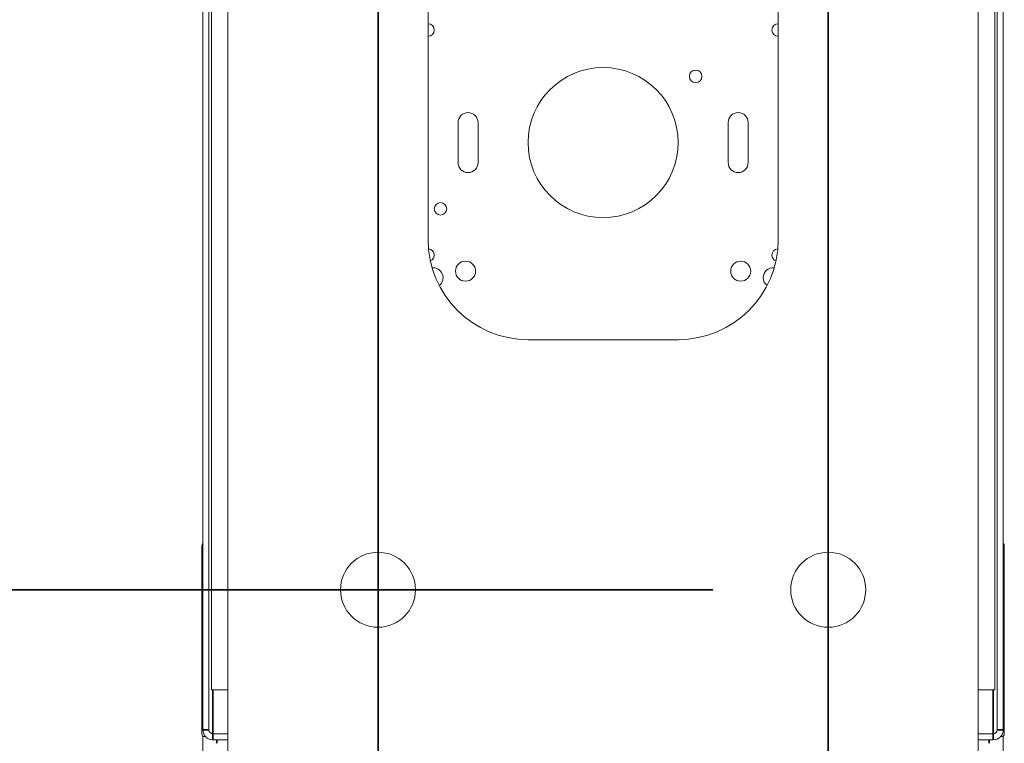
# Model space of a CAD drawing. Header units: millimetres. Extents: x 4 to 1188, y 1 to 840.
# Tile 81 of 210: x 176 to 204, y 604 to 625. Entities that reach past the tile are written whole.
import ezdxf

# ---------------------------------------------------------------- set-up
doc = ezdxf.new("R2010")
doc.units = ezdxf.units.MM
doc.layers.add('1', color=7, linetype='Continuous')
doc.styles.add('Arial Unicode MS', font='Arial Unicode MS')
doc.dimstyles.get("Standard").update_dxf_attribs({"dimtxt": 0.18, "dimasz": 0.18, "dimexe": 0.18, "dimexo": 0.0625, "dimgap": 0.09, "dimtad": 0, "dimtih": 1, "dimtoh": 1, "dimdec": 4, "dimzin": 0, "dimdsep": 46, "dimtxsty": 'Standard', "dimcen": 0.09, "dimadec": 0, "dimazin": 0, "dimtfac": 1, "dimtdec": 4, "dimtofl": 0, "dimtmove": 0, "dimatfit": 3, "dimfxl": 0, "dimtolj": 1, "dimtzin": 0, "dimarcsym": 0})

# ---------------------------------------------------------------- blocks, each defined once
blk = doc.blocks.new('_U14')
at = {"layer": '1', "color": 18, "lineweight": 35}
for p, q in [((185.946, 770.337), (185.946, 574.719)), ((198.803, 770.337), (198.803, 574.719)), ((185.946, 576.719), (198.803, 576.719))]:
    blk.add_line(p, q, dxfattribs=at)
at = {"layer": '1', "color": 18, "lineweight": 70}
for points in [[(185.946, 576.719), (189.446, 577.495), (189.446, 575.943)], [(198.803, 576.719), (195.303, 575.943), (195.303, 577.495)]]:
    blk.add_solid(points, dxfattribs=at)
at = {"layer": '1', "color": 18, "linetype": 'Continuous', "lineweight": 13, "insert": (189.005, 577.963), "char_height": 5, "attachment_point": 7, "line_spacing_factor": 1.047437, "style": 'Arial Unicode MS'}
blk.add_mtext('\\fArial Unicode MS|b0|i0;\\W1.0000;90', dxfattribs=at)

msp = doc.modelspace()

# ---------------------------------------------------------------- linework, layer by layer
at = {"layer": '1', "color": 18, "linetype": 'Continuous', "lineweight": 35}
for p, q in [((198.803, 611.6941), (198.803, 803.0084)), ((195.503, 608.3941), (138.0791, 608.3941))]:
    msp.add_line(p, q, dxfattribs=at)
at = {"layer": '1', "color": 154, "linetype": 'Continuous', "lineweight": 13}
for p, q in [((181.6601, 600.1513), (181.6601, 659.5084)), ((203.0887, 659.5084), (203.0887, 600.1513)), ((187.3744, 644.1084), (187.3744, 618.3941)), ((197.3744, 618.3941), (197.3744, 644.1084)), ((180.9458, 604.3941), (180.9458, 625.8441)), ((181.1172, 604.3941), (181.1172, 625.8441)), ((203.6315, 625.8441), (203.6315, 604.3941)), ((203.803, 625.8441), (203.803, 604.3941)), ((181.1887, 625.5084), (181.1887, 605.537)), ((203.5601, 605.537), (203.5601, 625.5084)), ((188.2315, 621.737), (188.2315, 620.5941)), ((188.803, 620.5941), (188.803, 621.737)), ((195.9458, 621.737), (195.9458, 620.5941)), ((196.5172, 620.5941), (196.5172, 621.737)), ((203.8031, 615.902), (203.803, 615.902)), ((190.2315, 615.537), (194.5172, 615.537)), ((203.8031, 615.7026), (203.803, 615.7026)), ((203.8031, 615.4476), (203.803, 615.4476)), ((203.803, 614.2642), (203.8031, 614.2642)), ((203.8031, 614.019), (203.803, 614.019)), ((203.8031, 614.0189), (203.803, 614.0189)), ((203.8031, 614.0143), (203.803, 614.0143)), ((203.8031, 614.0189), (203.8031, 614.0143)), ((203.8031, 614.0143), (203.8031, 613.5574)), ((203.8031, 613.5574), (203.803, 613.5574)), ((203.8031, 613.3409), (203.803, 613.3409)), ((203.8031, 613.2984), (203.803, 613.2984)), ((203.8031, 613.2984), (203.803, 613.2984)), ((203.8031, 613.2984), (203.8031, 613.2984)), ((203.8031, 612.556), (203.803, 612.556)), ((203.8031, 612.5502), (203.803, 612.5502)), ((203.8031, 612.556), (203.8031, 612.5502)), ((203.8031, 611.9677), (203.803, 611.9677)), ((203.803, 611.7009), (203.8031, 611.7009)), ((203.8031, 611.701), (203.8031, 611.7009)), ((203.8031, 611.4765), (203.803, 611.4765)), ((203.8031, 611.4764), (203.803, 611.4764)), ((203.8031, 611.4717), (203.803, 611.4717)), ((203.8031, 611.4764), (203.8031, 611.4717)), ((203.8031, 611.4717), (203.8031, 611.0084)), ((203.8031, 611.0084), (203.803, 611.0084)), ((203.8031, 610.8098), (203.803, 610.8098)), ((203.8031, 610.6049), (203.803, 610.6049)), ((203.8031, 610.018), (203.803, 610.018)), ((203.8031, 610.0111), (203.803, 610.0111)), ((203.8031, 610.0223), (203.8031, 610.0205)), ((203.8031, 610.018), (203.8031, 610.0111)), ((180.9172, 609.6156), (180.9172, 604.2727)), ((203.8315, 604.2727), (203.8315, 609.6156)), ((203.8031, 609.4139), (203.803, 609.4139)), ((203.8031, 609.2437), (203.803, 609.2437)), ((203.8031, 609.0976), (203.803, 609.0976)), ((203.8031, 609.0975), (203.803, 609.0975)), ((203.8031, 608.8615), (203.803, 608.8615)), ((203.8031, 608.0524), (203.803, 608.0524)), ((203.8031, 607.6552), (203.803, 607.6552)), ((203.8031, 607.2974), (203.803, 607.2974)), ((203.8031, 607.3003), (203.8031, 607.2974)), ((203.8031, 607.2974), (203.8031, 606.8524)), ((203.8031, 606.8524), (203.803, 606.8524)), ((203.8031, 606.7671), (203.803, 606.7671)), ((203.8031, 606.3569), (203.803, 606.3569)), ((203.8031, 606.2605), (203.803, 606.2605)), ((203.8031, 606.2642), (203.8031, 606.2605)), ((203.8031, 606.2605), (203.8031, 605.8222)), ((203.8031, 605.8222), (203.803, 605.8222)), ((181.1887, 605.537), (181.6601, 605.537)), ((203.0887, 605.537), (203.5601, 605.537)), ((181.2315, 604.2799), (181.6601, 604.2799)), ((203.0887, 604.2799), (203.5172, 604.2799)), ((180.9458, 603.6085), (180.9458, 604.216)), ((180.9887, 604.2013), (181.0207, 604.2013)), ((181.2315, 604.1084), (181.6601, 604.1084)), ((203.0887, 604.1084), (203.5172, 604.1084)), ((203.728, 604.2013), (203.7601, 604.2013)), ((203.803, 604.216), (203.803, 603.6085))]:
    msp.add_line(p, q, dxfattribs=at)
at = {"layer": '1', "color": 154, "linetype": 'Continuous', "lineweight": 35}
for p, q in [((203.8031, 615.1134), (203.803, 615.1134)), ((203.8031, 614.5489), (203.803, 614.5489)), ((203.8031, 610.8099), (203.803, 610.8099)), ((203.8031, 610.8099), (203.803, 610.8099)), ((203.8031, 610.8098), (203.803, 610.8098)), ((203.8031, 610.8098), (203.803, 610.8098)), ((203.8031, 610.0223), (203.803, 610.0223)), ((203.8031, 610.0205), (203.803, 610.0205)), ((203.8031, 609.0374), (203.803, 609.0374)), ((203.8031, 608.8395), (203.803, 608.8395)), ((203.8031, 608.4892), (203.803, 608.4892)), ((203.8031, 608.2902), (203.803, 608.2902)), ((203.8031, 607.5377), (203.803, 607.5377)), ((203.8031, 607.3003), (203.803, 607.3003)), ((203.8031, 606.5638), (203.803, 606.5638)), ((203.8031, 606.2642), (203.803, 606.2642)), ((181.2315, 604.28), (181.2315, 605.5372)), ((203.5172, 605.5372), (203.5172, 604.28)), ((181.1172, 604.3941), (180.9458, 604.3941)), ((181.2315, 604.2799), (181.2315, 604.1084)), ((203.5172, 604.2799), (203.5172, 604.1084)), ((203.6315, 604.3941), (203.803, 604.3941)), ((181.3458, 604.0088), (181.3458, 604.1089)), ((203.403, 604.0088), (203.403, 604.1089))]:
    msp.add_line(p, q, dxfattribs=at)
at = {"layer": '1', "color": 154, "linetype": 'Continuous', "lineweight": 13}
for centre, radius in [((192.3744, 621.1656), 2.1429), ((195.0172, 623.0584), 0.1786), ((187.7315, 619.2727), 0.1786), ((188.4458, 617.4941), 0.2857), ((196.303, 617.4941), 0.2857), ((185.9458, 608.3941), 1.0714), ((198.803, 608.3941), 1.0714)]:
    msp.add_circle(centre, radius, dxfattribs=at)
for centre, radius, start, end in [((187.3744, 624.3799), 0.1786, 270, 90), ((197.3744, 624.3799), 0.1786, 90, 180), ((197.3744, 624.3799), 0.1786, 180, 270), ((188.5172, 621.737), 0.2857, 0, 180), ((196.2315, 621.737), 0.2857, 0, 180), ((188.5172, 620.5941), 0.2857, 180, 360), ((196.2315, 620.5941), 0.2857, 180, 0), ((190.2315, 618.3941), 2.8571, 180, 270), ((194.5172, 618.3941), 2.8571, 270, 0), ((187.3744, 617.9513), 0.1786, 291.57188, 86.05125), ((197.3744, 617.9513), 0.1786, 93.94313, 180), ((197.3744, 617.9513), 0.1786, 180, 248.43375), ((187.5172, 617.3084), 0.2857, 307.94625, 95.65312), ((197.2315, 617.3084), 0.2857, 84.34125, 180), ((197.2315, 617.3084), 0.2857, 180, 232.05937), ((181.203, 609.6156), 0.2857, 154.15734, 180), ((203.5458, 609.6156), 0.2857, 0, 25.84266), ((180.9887, 604.2727), 0.0714, 180, 270), ((181.2315, 604.3941), 0.2857, 180, 270), ((181.2315, 604.3941), 0.1143, 180, 270), ((203.5172, 604.3941), 0.2857, 270, 0), ((203.5172, 604.3941), 0.1143, 270, 0), ((203.7601, 604.2727), 0.0714, 270, 0)]:
    msp.add_arc(centre, radius, start, end, dxfattribs=at)
for points in [[(203.8031, 615.902), (203.8031, 615.9005), (203.8031, 615.8291), (203.8031, 615.7026)], [(203.8031, 615.7026), (203.8031, 615.6369), (203.8031, 615.5652), (203.8031, 615.4476)], [(203.8031, 615.4476), (203.8031, 615.3405), (203.8031, 615.2271), (203.8031, 615.1134)], [(203.8031, 615.1134), (203.8031, 614.9039), (203.8031, 614.7201), (203.8031, 614.5489)], [(203.8031, 614.5489), (203.8031, 614.3708), (203.8031, 614.2638), (203.8031, 614.2643)], [(203.8031, 613.2984), (203.8031, 613.2021), (203.8031, 612.9539), (203.8031, 612.556)], [(203.8031, 612.5502), (203.8031, 612.3406), (203.8031, 612.1336), (203.8031, 611.9677)], [(203.8031, 611.9677), (203.8031, 611.8122), (203.8031, 611.7005), (203.8031, 611.701)], [(203.8031, 610.8098), (203.8031, 610.809), (203.8031, 610.7409), (203.8031, 610.6049)], [(203.8031, 610.6049), (203.8031, 610.4651), (203.8031, 610.2708), (203.8031, 610.0223)], [(203.8031, 610.0205), (203.8031, 610.0202), (203.8031, 610.0196), (203.8031, 610.018)], [(203.8031, 610.0111), (203.8031, 609.7541), (203.8031, 609.5547), (203.8031, 609.4139)], [(203.8031, 609.4139), (203.8031, 609.3347), (203.8031, 609.2782), (203.8031, 609.2437)], [(203.8031, 609.0975), (203.8031, 609.097), (203.8031, 609.077), (203.8031, 609.0374)], [(203.8031, 609.0374), (203.8031, 609.0053), (203.8031, 608.9558), (203.8031, 608.8891)], [(203.8031, 608.8395), (203.8031, 608.752), (203.8031, 608.6354), (203.8031, 608.4892)], [(203.8031, 608.4892), (203.8031, 608.4226), (203.8031, 608.3563), (203.8031, 608.2902)], [(203.8031, 608.2902), (203.8031, 608.211), (203.8031, 608.1321), (203.8031, 608.0524)], [(203.8031, 608.0524), (203.8031, 607.8923), (203.8031, 607.7591), (203.8031, 607.6552)], [(203.8031, 607.6552), (203.8031, 607.607), (203.8031, 607.568), (203.8031, 607.5377)], [(203.8031, 607.5377), (203.8031, 607.5075), (203.8031, 607.4926), (203.8031, 607.4929)], [(203.8031, 606.8556), (203.8031, 606.8559), (203.8031, 606.8264), (203.8031, 606.7671)], [(203.8031, 606.7671), (203.8031, 606.7079), (203.8031, 606.6401), (203.8031, 606.5638)], [(203.8031, 606.5638), (203.8031, 606.4875), (203.8031, 606.4186), (203.8031, 606.3569)], [(203.8031, 606.3569), (203.8031, 606.33), (203.8031, 606.3089), (203.8031, 606.2936)]]:
    msp.add_open_spline(points, degree=3, dxfattribs=at)

# ---------------------------------------------------------------- dimensions: what is measured, and where the dimension line sits
at = {"layer": '1', "color": 18, "linetype": 'Continuous', "lineweight": 13}
dim = msp.add_linear_dim(base=(198.803, 576.7186), p1=(185.9458, 771.337), p2=(198.803, 771.337), dimstyle='Standard', override={"dimtxt": 5, "dimasz": 3.5, "dimexe": 2, "dimexo": 1, "dimgap": 2.5, "dimtad": 1, "dimtih": 1, "dimtoh": 0, "dimdec": 2, "dimlfac": 7, "dimzin": 8, "dimdsep": 44, "dimlunit": 2, "dimtxsty": 'Arial Unicode MS', "dimsah": 1, "dimse1": 0, "dimse2": 0, "dimsd1": 0, "dimsd2": 0, "dimclrd": 18, "dimclre": 18, "dimclrt": 18, "dimtol": 0, "dimtm": -0.1, "dimtfac": 0.4, "dimtdec": 2, "dimtofl": 1, "dimtmove": 0, "dimtzin": 8, "dimlwd": 35, "dimlwe": 35}, dxfattribs=at)
dim.commit()
dim.dimension.update_dxf_attribs({"geometry": '_U14', "text_midpoint": (192.3744, 576.7186), "dimtype": 160})

doc.saveas('drawing.dxf')
